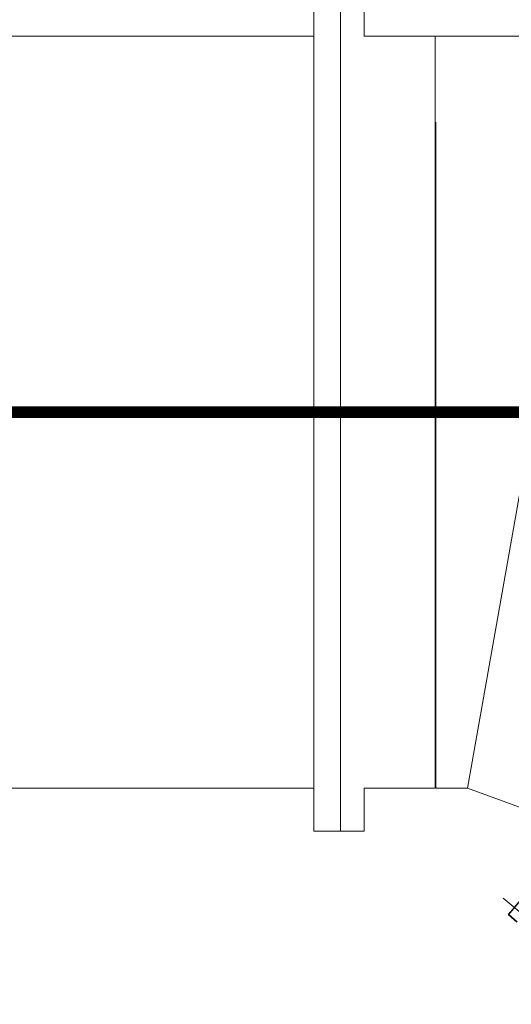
# Model space of a CAD drawing. Header units: inches. Extents: x 0 to 1545919, y 0 to 23143738.
# Tile 91 of 197: x 107952 to 109610, y 162929 to 166254. Entities that reach past the tile are written whole.
import ezdxf

# ---------------------------------------------------------------- set-up
doc = ezdxf.new("R2010")
doc.units = ezdxf.units.IN
doc.header["$LTSCALE"] = 1800
doc.header["$MEASUREMENT"] = 0
doc.linetypes.add('CENTER', pattern=[2, 1.25, -0.25, 0.25, -0.25])
doc.linetypes.add('HIDDEN', pattern=[0.375, 0.25, -0.125])
doc.layers.get('0').update_dxf_attribs({"color": 253, "lineweight": 5})
for name, color, linetype, lineweight in [('CEN', 8, 'CENTER', 18), ('CWPIPE', 200, 'CENTER', 18), ('EQUIP', 8, 'HIDDEN', 9), ('STEEL', 231, 'Continuous', 18)]:
    doc.layers.add(name, color=color, linetype=linetype, lineweight=lineweight)

# ---------------------------------------------------------------- blocks, each defined once
blk = doc.blocks.new('REJOINT-PIPE')
at = {"ltscale": 15}
blk.add_line((1550, 22), (1550, 579.1), dxfattribs=at)
at = {"linetype": 'HIDDEN', "ltscale": 0.5}
blk.add_line((1580.5, 70), (1580.5, 109.1), dxfattribs=at)
blk.add_line((1582, 109.1), (1582, 71.5))
at = {"ltscale": 4}
for p, q in [((1582, 71.5), (1518, 71.5)), ((1580.5, 70), (1519.5, 70)), ((1580.5, 70), (1582, 71.5))]:
    blk.add_line(p, q, dxfattribs=at)
blk = doc.blocks.new('A$C121E3B63')
for p, q in [((1270, 0), (-1270, 0)), ((-1270, 0), (-1270, -554.5)), ((1270, 0), (1270, -106.7)), ((1270, -106.7), (-1270, -554.5)), ((1343, -307.2), (1270, -106.7)), ((1343, -307.2), (-890.7, -1596.8)), ((1343, -307.2), (1411.5, -388.9)), ((1411.5, -388.9), (-534.2, -2021.6)), ((-890.7, -1596.8), (-1270, -554.5)), ((-890.7, -1596.8), (-534.2, -2021.6))]:
    blk.add_line(p, q)
at = {"color": 2, "linetype": 'CENTER'}
for p, q in [((0, 0), (0, -682.4)), ((226.2, -952), (0, -330.6)), ((0, -682.4), (438.7, -1205.2))]:
    blk.add_line(p, q, dxfattribs=at)
blk = doc.blocks.new('BALL COLLECTOR')
at = {"layer": 'CEN'}
blk.add_line((0, 0), (4920, 0), dxfattribs=at)
at = {"layer": 'CWPIPE', "color": 1, "linetype": 'Continuous'}
for p, q in [((320, -1270), (320, 1270)), ((410, 1270), (4230, 1270)), ((410, -1270), (4230, -1270))]:
    blk.add_line(p, q, dxfattribs=at)
blk.add_lwpolyline([(240, 1270), (240, 1415), (320, 1415), (320, -1415), (240, -1415), (240, -1270), (0, -1270), (0, 1270), (240, 1270)], dxfattribs=at)
blk.add_lwpolyline([(410, -1415), (410, 1415), (320, 1415), (320, -1415)], close=True, dxfattribs=at)

msp = doc.modelspace()

# ---------------------------------------------------------------- linework, layer by layer
at = {"layer": 'STEEL', "const_width": 40}
msp.add_lwpolyline([(98790.003, 164928.439), (109790.003, 164928.439)], dxfattribs=at)

# ---------------------------------------------------------------- block references
at = {"layer": 'CWPIPE', "rotation": 230}
msp.add_blockref('A$C121E3B63', (110561.258, 164489.772), dxfattribs=at)
at = {"layer": 'EQUIP', "xscale": -1}
msp.add_blockref('BALL COLLECTOR', (109354.032, 164928.439), dxfattribs=at)
at = {"layer": 'EQUIP', "rotation": 230}
msp.add_blockref('REJOINT-PIPE', (110562.79, 164488.486), dxfattribs=at)

doc.saveas('drawing.dxf')
